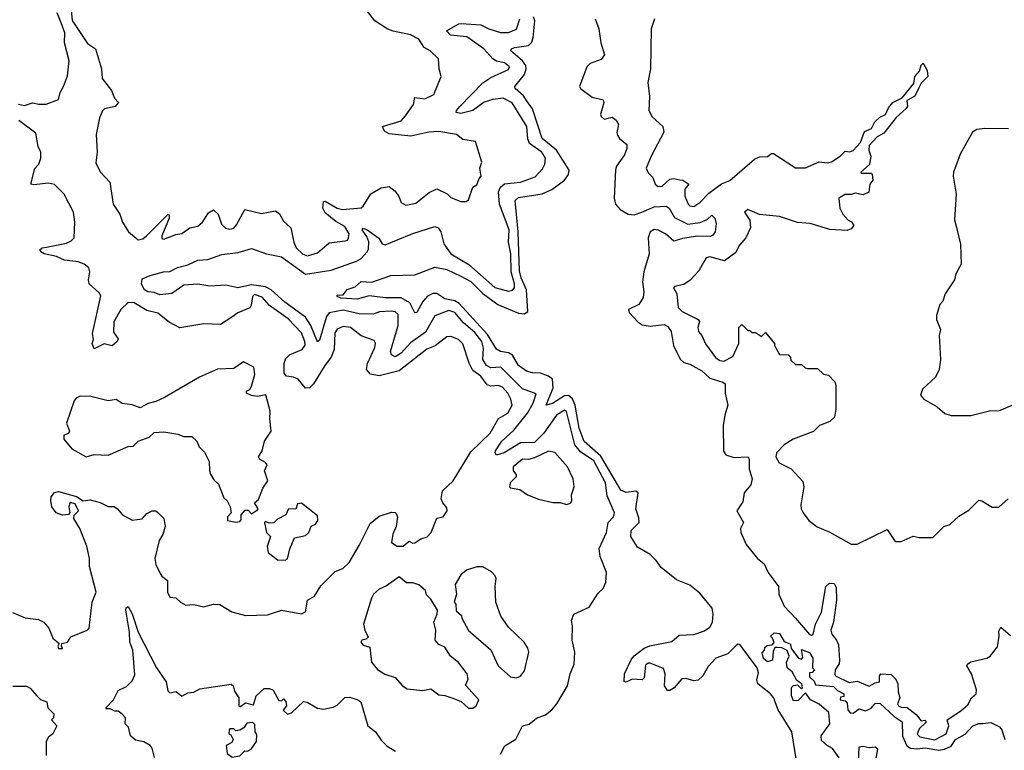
# Model space of a CAD drawing. Extents: x 2472589 to 2662339, y 701009 to 849030.
# Tile 137 of 256: x 2570181 to 2575123, y 747681 to 751351. Entities that reach past the tile are written whole.
import ezdxf

# ---------------------------------------------------------------- set-up
doc = ezdxf.new("R2010")
doc.units = 0

msp = doc.modelspace()

# ---------------------------------------------------------------- linework, layer by layer
at = {"layer": '0CON05XD'}
for points in [[(2570175, 750927.1), (2570205, 750920), (2570245, 750934.2), (2570276.1, 750926.1), (2570313.9, 750926.1), (2570375, 750950), (2570384, 750985), (2570401.4, 751015), (2570420.6, 751069.4), (2570429.5, 751145), (2570406, 751235), (2570407.5, 751285), (2570389.2, 751335), (2570368.8, 751385)], [(2570438.7, 751398.7), (2570445, 751346.7), (2570521.2, 751231.2), (2570562, 751205), (2570590.8, 751105), (2570594, 751055), (2570641.2, 750995), (2570656.4, 750956.4), (2570677.5, 750935), (2570660, 750915), (2570606.2, 750903.8), (2570596.2, 750893.8), (2570581.7, 750858.3), (2570564.5, 750775), (2570570, 750685), (2570562.6, 750632.6), (2570585, 750586.2), (2570633.8, 750535), (2570649.4, 750425), (2570682.9, 750375), (2570697.1, 750335), (2570727.1, 750285), (2570775, 750245.8), (2570799.4, 750250.6), (2570817.5, 750265), (2570925, 750373.3), (2570931.7, 750371.7), (2570930.8, 750355), (2570894.5, 750265.5), (2570895, 750252.5), (2570905, 750248), (2570965, 750272), (2570995, 750277.5), (2571034.2, 750305.8), (2571075, 750314), (2571099.2, 750335), (2571128.3, 750381.7), (2571153.6, 750396.4), (2571177.5, 750375), (2571194.5, 750324.5), (2571214.6, 750304.6), (2571235, 750298.6), (2571255, 750304), (2571269.8, 750320.2), (2571311.4, 750398.6), (2571395, 750377.5), (2571465, 750391.2), (2571485, 750376.2), (2571505, 750340), (2571541.2, 750305), (2571556.1, 750233.9), (2571568.6, 750205), (2571600, 750175), (2571625, 750165.7), (2571675, 750180.8), (2571735, 750230.8), (2571815, 750240), (2571825.7, 750244.3), (2571831.2, 750255), (2571834, 750275), (2571812.1, 750312.1), (2571767.8, 750337.8), (2571715, 750380.8), (2571702, 750405), (2571705, 750437.5), (2571715, 750440), (2571774.6, 750404.6), (2571802, 750398), (2571894.1, 750405.9), (2571905.6, 750414.4), (2571944.2, 750475.8), (2571995, 750506.2), (2572035, 750512.5), (2572065, 750490), (2572083.6, 750463.6), (2572095, 750432.5), (2572119.3, 750419.3), (2572169.7, 750430.3), (2572236, 750484), (2572275, 750501.2), (2572326.1, 750476.1), (2572345, 750457.5), (2572395, 750437.5), (2572421.7, 750438.3), (2572433, 750447), (2572455, 750510), (2572475, 750522.5), (2572486.4, 750553.6), (2572497.5, 750565), (2572490, 750605), (2572500, 750635), (2572469.3, 750739.3), (2572405, 750750), (2572374, 750774), (2572285, 750788.9), (2572233.9, 750786.1), (2572145, 750765.6), (2572035, 750778), (2572011.7, 750791.7), (2572002.5, 750815), (2572095, 750843.8), (2572117.5, 750867.5), (2572157.5, 750925), (2572165, 750960), (2572215, 750953.8), (2572260, 750975), (2572296.7, 751065), (2572286.7, 751105), (2572283.3, 751155), (2572241.2, 751195), (2572211.9, 751211.9), (2572185, 751252.5), (2572142.5, 751275), (2572055, 751292.7), (2572025, 751304.5), (2571964.2, 751345), (2571915.8, 751405)], [(2572595, 747662.5), (2572615.8, 747704.2), (2572671.7, 747738.3), (2572705, 747803.8), (2572737.7, 747812.3), (2572775, 747842.5), (2572820.7, 747859.3), (2572852.5, 747885), (2572876.7, 747915), (2572930, 748005), (2572943.3, 748065), (2572963.3, 748115), (2572966.7, 748175), (2572953.3, 748235), (2572956.2, 748305), (2572950, 748335), (2572962.5, 748365), (2573039.3, 748400.7), (2573085, 748470), (2573110, 748495), (2573122.5, 748525), (2573126.7, 748575), (2573094, 748655), (2573088.8, 748695), (2573126, 748775), (2573134.1, 748825.9), (2573161.2, 748855), (2573166.2, 748875), (2573129.5, 748959.5), (2573121.5, 749025), (2573063.2, 749135), (2572995, 749180.4), (2572966.6, 749215), (2572925, 749383.3), (2572915, 749390), (2572875, 749364.5), (2572811.3, 749275), (2572765, 749227.9), (2572695, 749225.4), (2572612, 749175), (2572575, 749164), (2572566.7, 749175), (2572568.8, 749185), (2572600.5, 749235), (2572660.5, 749289.5), (2572730.3, 749375), (2572758.6, 749425), (2572772.5, 749472.5), (2572705, 749496.5), (2572596.4, 749606.4), (2572545, 749602.9), (2572523.8, 749615), (2572505.5, 749645), (2572508.2, 749701.8), (2572501.1, 749735), (2572465, 749779.3), (2572408.7, 749828.7), (2572365, 749880), (2572335, 749890.8), (2572265, 749864.3), (2572217.8, 749782.2), (2572141.9, 749728.1), (2572095, 749675.7), (2572065, 749658), (2572047.5, 749667.5), (2572042.5, 749685), (2572080, 749815), (2572080, 749870), (2572065, 749883.3), (2572045, 749886.9), (2571986.4, 749883.6), (2571955, 749872.5), (2571885, 749873.8), (2571805, 749891.4), (2571735, 749879.5), (2571720.3, 749859.7), (2571685, 749741.2), (2571675, 749733.3), (2571642.2, 749815), (2571615, 749856.9), (2571511.7, 749931.7), (2571443.8, 749995), (2571415, 750008.7), (2571345, 750019.7), (2571275, 750003.9), (2571215, 750018.1), (2571135, 750012), (2571075, 750023.5), (2571005, 750017.5), (2570945, 749975.5), (2570885, 749969.4), (2570855, 749981.1), (2570823.3, 749985), (2570806.7, 749995), (2570793, 750023), (2570795, 750048.8), (2570835, 750067.1), (2570902.5, 750085), (2570935, 750086.9), (2570973.6, 750106.4), (2571025, 750120.5), (2571075, 750143.3), (2571125, 750146.2), (2571195, 750172.2), (2571278.3, 750181.7), (2571345, 750202), (2571420, 750175), (2571495, 750159.5), (2571615, 750073.8), (2571745, 750093.6), (2571871.4, 750138.6), (2571895, 750151.9), (2571925, 750185.6), (2571932.1, 750197.9), (2571932.9, 750235), (2571922.7, 750262.7), (2571900.4, 750295), (2571905, 750304.2), (2571925, 750296.4), (2571983.3, 750253.3), (2572000, 750225), (2572015, 750220), (2572153.4, 750276.6), (2572265, 750312), (2572281.2, 750305), (2572295.5, 750285.5), (2572310, 750225), (2572345.6, 750175), (2572435, 750121.5), (2572565, 750005.5), (2572635, 749988.1), (2572655, 749992.9), (2572664.4, 750005), (2572664.6, 750025), (2572647.4, 750085), (2572645.3, 750175), (2572634.1, 750234.1), (2572637.8, 750295), (2572588.9, 750425), (2572584.1, 750485.9), (2572595, 750510.6), (2572615, 750526.5), (2572695, 750534.5), (2572767.6, 750562.4), (2572805, 750602.5), (2572816.2, 750625), (2572820, 750655), (2572801.2, 750685), (2572739.6, 750729.6), (2572732, 750752), (2572726.5, 750815), (2572653.1, 750933.1), (2572607.6, 750957.6), (2572555, 750951.1), (2572513.1, 750936.9), (2572455, 750894.5), (2572395, 750880), (2572372.5, 750885), (2572373.8, 750895), (2572390.8, 750915), (2572505, 751034.4), (2572545, 751061.5), (2572635, 751100.8), (2572640, 751115), (2572615, 751134.4), (2572575, 751143.3), (2572555, 751154.4), (2572511.1, 751205), (2572425.3, 751265.3), (2572343.3, 751273.3), (2572322.5, 751295), (2572385, 751330.6), (2572397.6, 751332.4), (2572495, 751325.5), (2572535, 751305.4), (2572595, 751287.1), (2572635, 751287.5), (2572675, 751304), (2572690.6, 751355)], [(2574078.6, 747638.6), (2574056.2, 747775), (2573988, 747885), (2573965, 747946.7), (2573950, 747965), (2573885.6, 748015.6), (2573881.4, 748035), (2573889.3, 748070.7), (2573882.1, 748095), (2573795, 748212.9), (2573785, 748214.3), (2573775, 748206.9), (2573735, 748165.9), (2573675, 748143.8), (2573636.9, 748103.1), (2573609.1, 748055), (2573585.7, 748034.3), (2573565, 748030), (2573525, 748042.2), (2573505, 748040), (2573465.3, 747994.7), (2573445, 747981.4), (2573431.7, 747981.7), (2573417.3, 748005), (2573421.2, 748065), (2573412.6, 748092.6), (2573345, 748119.4), (2573335, 748120), (2573321.5, 748108.5), (2573315.5, 748045), (2573305.8, 748035), (2573255, 748038.6), (2573225, 748024.4), (2573215, 748026.7), (2573217.1, 748065), (2573251.4, 748138.6), (2573265, 748155.8), (2573315, 748194), (2573343.6, 748206.4), (2573455, 748227.5), (2573490.7, 748259.3), (2573565, 748262.7), (2573618.9, 748281.1), (2573645, 748300.6), (2573657.9, 748325), (2573662.2, 748365), (2573657.5, 748395), (2573595, 748471.2), (2573545, 748510.6), (2573477.8, 748537.8), (2573400.3, 748600.3), (2573375.5, 748635.5), (2573345, 748664.6), (2573281.3, 748701.3), (2573248.7, 748755), (2573249.5, 748785), (2573290, 748825), (2573289.1, 748849.1), (2573273.2, 748895), (2573285.3, 748975.3), (2573273.5, 748983.5), (2573225, 748976.4), (2573198.1, 748988.1), (2573098.4, 749158.4), (2573015, 749232.7), (2572989.4, 749299.4), (2572968.3, 749415), (2572955, 749447.1), (2572935, 749464), (2572915, 749462.7), (2572855, 749422.7), (2572824.3, 749414.3), (2572858.4, 749501.6), (2572854.7, 749545), (2572835, 749561.2), (2572795, 749575.3), (2572755, 749576.7), (2572725, 749585.6), (2572684.1, 749614.1), (2572655, 749665.4), (2572635, 749677.2), (2572594.6, 749684.6), (2572575, 749696.9), (2572529.8, 749769.8), (2572386.5, 749926.5), (2572365, 749938.9), (2572315, 749948.4), (2572275, 749975.4), (2572255, 749976.7), (2572227.8, 749962.2), (2572204.4, 749935), (2572175, 749880), (2572165, 749878.8), (2572139.6, 749929.6), (2572095, 749953.3), (2572015, 749954.6), (2571935.5, 749964.5), (2571875, 749948), (2571795, 749952), (2571775, 749960), (2571775, 749967.5), (2571805, 749970), (2571825, 749996.2), (2571865, 750010), (2571895, 750035.6), (2571947.7, 750032.3), (2572044.2, 750065.8), (2572165, 750069.2), (2572265, 750108.6), (2572325, 750096.4), (2572395, 750062.9), (2572445, 750035.4), (2572506, 749976), (2572581.2, 749921.2), (2572685, 749877.7), (2572715.5, 749874.5), (2572731.4, 749885), (2572725.3, 749995), (2572698.4, 750055), (2572690.3, 750090.3), (2572682.2, 750285), (2572667.4, 750442.6), (2572685, 750458.5), (2572803.4, 750476.6), (2572851.3, 750498.7), (2572915.7, 750544.3), (2572936.2, 750573.8), (2572939.7, 750595), (2572875.8, 750695), (2572803.6, 750755), (2572755, 750902.9), (2572725.5, 750945), (2572708.9, 750968.9), (2572667.5, 751005), (2572665.8, 751015), (2572714.8, 751075.2), (2572723.1, 751105), (2572720.8, 751120.8), (2572704.8, 751144.8), (2572645.7, 751195), (2572648.8, 751205), (2572665, 751211.8), (2572735, 751222.1), (2572751.2, 751238.8), (2572757.8, 751262.2), (2572765.9, 751345), (2572760, 751365)], [(2573070, 751355), (2573088, 751305), (2573097.3, 751235), (2573116.9, 751175), (2573098.9, 751151.1), (2573045, 751130.6), (2573026.9, 751115), (2572990.8, 751015), (2572996.2, 751005), (2573055, 750961.2), (2573109.2, 750949.2), (2573113.3, 750935), (2573096.7, 750875), (2573100, 750865), (2573115, 750851.2), (2573155, 750861.2), (2573175, 750846.2), (2573186.9, 750825), (2573178.1, 750785), (2573180.9, 750770.9), (2573191.2, 750755), (2573228.8, 750725), (2573229.2, 750705), (2573217.5, 750672.5), (2573176.7, 750615), (2573172.3, 750597.7), (2573164.1, 750455), (2573171.6, 750425), (2573195, 750397.5), (2573234.7, 750374.7), (2573265, 750371.5), (2573304.3, 750384.3), (2573365, 750411.2), (2573425.3, 750415.3), (2573441.1, 750405), (2573467.6, 750357.6), (2573535, 750323.3), (2573597.3, 750332.7), (2573631.9, 750348.1), (2573655, 750370), (2573670, 750355), (2573676.7, 750325), (2573671.2, 750285), (2573660.9, 750269.1), (2573647.4, 750262.6), (2573584.5, 750264.5), (2573507.8, 750252.2), (2573465, 750238), (2573421.9, 750275), (2573385.6, 750294.4), (2573365, 750297.7), (2573345.6, 750285), (2573335.5, 750255), (2573341.1, 750175), (2573312.9, 750085), (2573306.2, 750035), (2573313.4, 749985), (2573310, 749955), (2573288.9, 749921.1), (2573236.2, 749895), (2573240.3, 749880.3), (2573285, 749832), (2573305, 749818.8), (2573345, 749811.4), (2573415, 749820), (2573435, 749810.5), (2573450.4, 749785), (2573461.9, 749715), (2573496.7, 749646.7), (2573515, 749628.9), (2573545, 749621.5), (2573605, 749586.9), (2573645, 749550.4), (2573710.2, 749530.2), (2573721.5, 749521.5), (2573722.7, 749475), (2573735.4, 749415), (2573719.6, 749365), (2573712.2, 749312.2), (2573713.4, 749183.4), (2573726, 749166), (2573765, 749152.7), (2573836.7, 749155), (2573842, 749142), (2573841.8, 749095), (2573858, 749045), (2573850.3, 749015), (2573816.8, 748975), (2573810.4, 748929.6), (2573781.2, 748885), (2573813.8, 748825), (2573799.4, 748795), (2573800.3, 748775), (2573826.8, 748715), (2573885, 748645.6), (2573917.8, 748617.8), (2573938.2, 748575), (2573990, 748505), (2573991.2, 748465), (2574018.8, 748405), (2574075.5, 748345.5), (2574145, 748262.9), (2574155, 748259.2), (2574163.8, 748265), (2574175.3, 748314.7), (2574205.8, 748375), (2574228.1, 748505), (2574245, 748521.4), (2574269.6, 748519.6), (2574278.5, 748498.5), (2574280.5, 748435), (2574265.7, 748325), (2574252.7, 748285), (2574257.3, 748265), (2574281.3, 748235), (2574290.8, 748210.8), (2574296.7, 748135), (2574293.5, 748116.5), (2574274, 748085), (2574271.7, 748061.7), (2574275.6, 748055), (2574345, 748022.5), (2574385, 748029.2), (2574445, 748003.1), (2574475, 748021.2), (2574496.7, 748025), (2574496.7, 748055), (2574503.9, 748066.1), (2574555, 748062), (2574578.6, 748038.6), (2574589.3, 748015), (2574589.6, 747975), (2574598.6, 747945), (2574586.5, 747915), (2574591.5, 747905), (2574605, 747897.9), (2574635, 747896.7), (2574681.2, 747861.2), (2574705, 747830), (2574725, 747832.5), (2574732.5, 747825), (2574695, 747790), (2574685, 747762.5), (2574698.7, 747748.7), (2574775, 747734.7), (2574830.7, 747765), (2574844.3, 747805), (2574836.7, 747835), (2574905, 747880), (2574939.3, 747910.7), (2574958.8, 747945), (2574981.2, 747965), (2574983.3, 747985), (2574958, 748065), (2574935.8, 748105), (2574938, 748115), (2574955, 748126.7), (2575035, 748144.6), (2575052.9, 748155), (2575088.2, 748201.8), (2575097.1, 748255), (2575095, 748280), (2575105, 748300), (2575155, 748257.5)], [(2573367.5, 751355), (2573350, 751305), (2573348, 751105), (2573333.8, 751035), (2573342, 750965), (2573339.2, 750895), (2573355, 750863.8), (2573408.8, 750815), (2573413.6, 750786.4), (2573350, 750665), (2573326.2, 750605), (2573335, 750582.5), (2573358.3, 750558.3), (2573371.2, 750525), (2573385, 750512.5), (2573405, 750515.8), (2573445, 750550), (2573465, 750553.3), (2573495, 750546.7), (2573510, 750545), (2573540, 750525), (2573520.3, 750499.7), (2573520, 750465), (2573535.8, 750425), (2573545, 750415.8), (2573565, 750413.1), (2573595, 750432.9), (2573640, 750480), (2573703.1, 750526.9), (2573745, 750543.1), (2573869.3, 750650.7), (2573895, 750662.7), (2573935, 750663.5), (2573955, 750678.8), (2573965, 750678.8), (2574075, 750606.7), (2574125, 750606.7), (2574193.6, 750636.4), (2574235, 750632.5), (2574255, 750637.5), (2574300, 750665), (2574325, 750690), (2574347.5, 750687.5), (2574365, 750694), (2574400.8, 750735), (2574420.8, 750789.2), (2574455.7, 750805), (2574472.7, 750837.3), (2574498.3, 750861.7), (2574526, 750875), (2574541.8, 750908.2), (2574564.4, 750935.6), (2574610.8, 750959.2), (2574669.4, 751030.6), (2574674.6, 751065.4), (2574696.9, 751093.1), (2574705, 751122.5), (2574715, 751132.5), (2574735.7, 751095.7), (2574738.8, 751065), (2574705, 751032.5), (2574692, 751005), (2574673.2, 750966.8), (2574633.3, 750945), (2574636.7, 750915), (2574630, 750905), (2574579.8, 750860.2), (2574518.3, 750781.7), (2574485, 750762), (2574445, 750720), (2574442.5, 750695), (2574452.5, 750665), (2574447, 750623), (2574402.5, 750585), (2574405, 750580), (2574455, 750580), (2574460, 750575), (2574462.5, 750545), (2574447.5, 750525), (2574443.8, 750485), (2574415, 750470.8), (2574375, 750480), (2574355, 750472.5), (2574325, 750473.3), (2574292.5, 750455), (2574297.5, 750405), (2574312.5, 750375), (2574340, 750345), (2574356.4, 750336.4), (2574367, 750317), (2574355, 750300), (2574335, 750292.5), (2574247, 750297), (2574148.3, 750328.3), (2574085, 750333.3), (2573995, 750362.5), (2573895, 750372.5), (2573835, 750397.1), (2573818.8, 750385), (2573846.2, 750345), (2573848.6, 750305), (2573826.5, 750255), (2573793, 750217), (2573775, 750181.9), (2573719.3, 750140.7), (2573645, 750160.8), (2573625.8, 750154.2), (2573615.6, 750134.4)], [(2570145, 748374), (2570207.7, 748347.7), (2570275, 748338.8), (2570302.5, 748325), (2570327.5, 748295), (2570347.5, 748245), (2570378.3, 748218.3), (2570372.5, 748205), (2570375, 748192.5), (2570396.4, 748193.6), (2570390, 748205), (2570391.7, 748218.3), (2570420, 748225), (2570438.3, 748251.7), (2570520, 748285), (2570530, 748295), (2570544.2, 748425), (2570563.9, 748476.1), (2570531.2, 748605), (2570531.2, 748645), (2570517.5, 748707.5), (2570483.3, 748795), (2570452.5, 748845), (2570455, 748862.5), (2570476.7, 748885), (2570459.5, 748919.5), (2570435, 748926.7), (2570428, 748905), (2570433.3, 748875), (2570425, 748866.7), (2570395, 748862.5), (2570364.4, 748874.4), (2570342.5, 748905), (2570337, 748937), (2570338.8, 748955), (2570355, 748976.2), (2570375, 748981.2), (2570466.4, 748956.4), (2570500, 748935), (2570535, 748938.8), (2570585, 748926), (2570625, 748906.2), (2570655, 748906.2), (2570672.5, 748895), (2570697.5, 748865), (2570745, 748836.7), (2570795, 748843.3), (2570819.5, 748870.5), (2570845, 748883.8), (2570864, 748884), (2570875, 748876.2), (2570903.8, 748845), (2570911.2, 748805), (2570900, 748765), (2570881.2, 748735), (2570858.8, 748645), (2570864, 748615), (2570885, 748572.5), (2570895, 748556.7), (2570922.5, 748535), (2570923.3, 748475), (2570935, 748450), (2570965, 748447.5), (2570987.5, 748425), (2571015, 748410), (2571055, 748413.8), (2571105, 748402), (2571154.1, 748415.9), (2571185, 748413.3), (2571245, 748376.2), (2571315, 748358), (2571425, 748361.2), (2571495, 748385.8), (2571595, 748366.2), (2571615, 748377.5), (2571625.8, 748435), (2571660, 748455), (2571693.2, 748506.8), (2571765, 748578.8), (2571803.3, 748595), (2571833.8, 748625), (2571885, 748710), (2571939.5, 748820.5), (2571985, 748856.7), (2572047, 748877), (2572065, 748876.7), (2572070.7, 748870.7), (2572076.7, 748855), (2572070, 748805), (2572053.6, 748766.4), (2572047.5, 748725), (2572075, 748706.7), (2572105, 748707.5), (2572135, 748732.5), (2572155, 748722.5), (2572165, 748723.8), (2572195, 748743.3), (2572225.8, 748754.2), (2572246.2, 748775), (2572275, 748847.5), (2572306.1, 748853.9), (2572326.7, 748885), (2572325, 748900), (2572304.2, 748924.2), (2572296.7, 748945), (2572303.8, 748985), (2572357.5, 749035), (2572445, 749181.2), (2572542.5, 749275), (2572585, 749348), (2572630.8, 749375), (2572652, 749415), (2572646.9, 749445), (2572631.9, 749475), (2572604.2, 749505), (2572585, 749513.3), (2572545, 749510), (2572527.1, 749517.1), (2572495, 749560), (2572455, 749588.6), (2572436.5, 749626.5), (2572405, 749723.3), (2572384.2, 749744.2), (2572345, 749759.2), (2572325, 749758), (2572266.6, 749713.4), (2572225, 749695.6), (2572085, 749586.7), (2571985, 749562.7), (2571941.5, 749571.5), (2571922.2, 749595), (2571926.1, 749625), (2571963.1, 749705), (2571966.6, 749726.6), (2571960.3, 749740.3), (2571895, 749762.9), (2571842, 749805), (2571805, 749810), (2571775, 749797.5), (2571761.9, 749778.1), (2571759.2, 749695), (2571744.7, 749655.3), (2571711.8, 749615), (2571655, 749522.5), (2571635, 749502), (2571615, 749500), (2571579.2, 749545), (2571555, 749555.4), (2571520.2, 749560.2), (2571507.9, 749575), (2571508.4, 749625), (2571515, 749648.1), (2571535, 749667.1), (2571598.1, 749695), (2571613.4, 749716.6), (2571612.2, 749735), (2571595, 749777.8), (2571528.5, 749848.5), (2571435, 749915.4), (2571397.5, 749957.5), (2571359.2, 749970.8), (2571348.8, 749961.2), (2571342.8, 749917.2), (2571335.4, 749904.6), (2571275, 749879.3), (2571245, 749857.3), (2571189.5, 749820.5), (2571105, 749823), (2570985, 749803.8), (2570931.8, 749831.8), (2570875, 749876.7), (2570819.7, 749889.7), (2570755, 749928.8), (2570725, 749931.2), (2570688.2, 749895), (2570653.5, 749833.5), (2570651.1, 749781.1), (2570675, 749747.5), (2570670, 749735), (2570645, 749713.3), (2570605, 749722.5), (2570555, 749697.5), (2570544, 749725), (2570550.8, 749745), (2570545.6, 749775), (2570587.5, 749965), (2570579.8, 749979.8), (2570529.2, 750025), (2570525.7, 750045), (2570533.5, 750085), (2570528.2, 750105), (2570505, 750123.5), (2570475, 750134.5), (2570405, 750143.5), (2570365, 750161.4), (2570303.3, 750175), (2570286.2, 750185), (2570282, 750195), (2570294.2, 750205.8), (2570315, 750208), (2570415, 750229.4), (2570439.8, 750240.2), (2570454.3, 750255), (2570457.1, 750335), (2570450.4, 750385), (2570403.3, 750475), (2570355, 750522.9), (2570325, 750530), (2570251.2, 750521.2), (2570236.7, 750525), (2570256, 750604), (2570276.7, 750625), (2570286.7, 750655), (2570286.2, 750685), (2570274.2, 750714.2), (2570261.7, 750781.7), (2570176.7, 750845)], [(2575143.6, 750803.6), (2575025, 750805.4), (2574985, 750798.9), (2574964.1, 750785.9), (2574901.2, 750675), (2574868.8, 750585), (2574866.2, 750565), (2574881.2, 750475), (2574873.9, 750346.1), (2574883.3, 750306.7), (2574903, 750223), (2574906.4, 750123.6), (2574880, 750075), (2574873.3, 750045), (2574826.7, 749975), (2574815, 749937.5), (2574799.3, 749920.7), (2574783.3, 749865), (2574783.3, 749845), (2574803.3, 749795), (2574796.7, 749765), (2574803.3, 749645), (2574796.7, 749595), (2574777.5, 749555), (2574712.5, 749495), (2574702.5, 749465), (2574720, 749445), (2574786.1, 749406.1), (2574825, 749373.3), (2574856.4, 749363.6), (2574955, 749363.3)], [(2573615.6, 750134.4), (2573590.6, 750089.4), (2573546.9, 750043.1), (2573515, 750021.2), (2573468.3, 750011.7), (2573462.5, 750005), (2573480, 749975), (2573486, 749905), (2573506.2, 749885), (2573586.9, 749845), (2573592.5, 749835), (2573585.5, 749805), (2573587.8, 749785), (2573605.6, 749765), (2573623, 749723), (2573673.8, 749655), (2573695, 749640), (2573715, 749635.8), (2573760.5, 749659.5), (2573790, 749725), (2573790, 749805), (2573805, 749820), (2573835, 749790), (2573845, 749790), (2573855, 749780), (2573875, 749780), (2573905, 749760), (2573925, 749780), (2573970, 749725), (2573970, 749715), (2573995, 749670), (2574038.3, 749668.3), (2574050, 749655), (2574051.7, 749641.7), (2574075, 749620), (2574105, 749620), (2574123, 749603), (2574135, 749600), (2574185, 749600), (2574215, 749570), (2574240, 749565), (2574271.7, 749531.7), (2574277.5, 749515), (2574277.5, 749395), (2574270, 749355), (2574247, 749333), (2574195, 749312.5), (2574165, 749282.5), (2574062.5, 749245), (2574017.5, 749215), (2573980, 749175), (2573976.7, 749155), (2573993.8, 749125), (2574053.3, 749095), (2574111.7, 749031.7), (2574116.7, 749005), (2574102.5, 748915), (2574103.3, 748895), (2574113.3, 748875), (2574142.5, 748835), (2574183.9, 748803.9), (2574247.7, 748777.7), (2574355, 748717.5), (2574385, 748717.5), (2574535, 748790), (2574575, 748730), (2574605, 748730), (2574665, 748757.5), (2574695, 748750), (2574765, 748750), (2574820, 748805), (2574850, 748815), (2574895, 748857.5), (2574945, 748887.5), (2574995, 748937.5), (2575010, 748935), (2575063, 748903), (2575095, 748902.5), (2575142.5, 748945)], [(2571265, 748827.5), (2571285, 748830), (2571291.7, 748838.3), (2571292.5, 748865), (2571313, 748887), (2571327, 748887), (2571345, 748870), (2571375, 748890), (2571377.5, 748895), (2571360, 748925), (2571378.8, 748941.2), (2571401.2, 748998.8), (2571426.7, 749035), (2571410, 749085), (2571422.5, 749115), (2571415, 749127.5), (2571385, 749143.3), (2571380, 749155), (2571397.5, 749185), (2571410, 749235), (2571442.5, 749285), (2571436.1, 749346.1), (2571438.8, 749385), (2571416.1, 749466.1), (2571375, 749458.8), (2571343.6, 749463.6), (2571320, 749475), (2571320, 749485), (2571336.4, 749493.6), (2571345, 749510), (2571360.7, 749569.3), (2571356.4, 749606.4), (2571305, 749632.5), (2571255, 749600), (2571174.2, 749595.8), (2571084.1, 749555.9), (2570907.1, 749452.9), (2570865, 749433.3), (2570825, 749423.3), (2570785, 749401.2), (2570745, 749416.7), (2570695, 749423.3), (2570665, 749443.8), (2570625, 749436.2), (2570538.3, 749458.3), (2570485, 749460), (2570465, 749450.8), (2570455, 749436.7), (2570415.8, 749325), (2570430.8, 749285), (2570425, 749273.3), (2570402.5, 749265), (2570402.5, 749245), (2570442.5, 749195), (2570515, 749156.2), (2570555, 749166.7), (2570625, 749163.3), (2570725, 749207.5), (2570750.7, 749209.3), (2570776.2, 749233.8), (2570830, 749255), (2570855, 749277.5), (2570905, 749281.2), (2570975, 749270), (2571005, 749257.5), (2571045, 749257.5), (2571070, 749235), (2571082.5, 749205), (2571108.3, 749178.3), (2571131.7, 749131.7), (2571133.3, 749085), (2571139.3, 749069.3), (2571155, 749040), (2571178.3, 749018.3), (2571205, 748950), (2571222.5, 748935), (2571237.5, 748905), (2571242.5, 748875), (2571223.3, 748855), (2571223.8, 748835), (2571265, 748827.5)], [(2574955, 749363.3), (2575055, 749388.8), (2575095, 749386.7), (2575185.7, 749424.3)], [(2572925, 748915.7), (2572945, 748922), (2572952.5, 748935), (2572950.8, 748965), (2572963.3, 749005), (2572958.8, 749045), (2572931.2, 749105), (2572867.3, 749177.3), (2572835, 749184), (2572765, 749150), (2572735, 749142), (2572705, 749143.3), (2572657.5, 749105), (2572657.3, 749087.3), (2572672.5, 749065), (2572672.5, 749055), (2572642.5, 749025), (2572640, 749005), (2572645, 749000), (2572691.7, 748991.7), (2572730, 748965), (2572785, 748942.5), (2572857, 748927), (2572894.1, 748925.9), (2572925, 748915.7)], [(2571513, 748637), (2571525, 748642.5), (2571536.2, 748693.8), (2571560.7, 748749.3), (2571615, 748760), (2571632.5, 748775), (2571643.3, 748806.7), (2571665, 748817.5), (2571677.5, 748835), (2571675, 748860), (2571595, 748922.5), (2571575, 748920), (2571567, 748893), (2571530, 748895), (2571515.9, 748864.1), (2571475, 748842.5), (2571456.1, 748823.9), (2571432.5, 748822.5), (2571415, 748830), (2571410, 748825), (2571420, 748775), (2571440, 748755), (2571422.5, 748705), (2571427.5, 748675), (2571475, 748637.5), (2571513, 748637)], [(2572675, 748046.2), (2572695, 748053.8), (2572715, 748080), (2572735.8, 748174.2), (2572732, 748195), (2572713.8, 748225), (2572635, 748300), (2572596.7, 748355), (2572570, 748425), (2572567.5, 748505), (2572572.5, 748545), (2572568.3, 748558.3), (2572548.3, 748578.3), (2572505, 748603.3), (2572475, 748603.3), (2572423.9, 748586.1), (2572395, 748562.5), (2572367.5, 748515), (2572373.3, 748465), (2572362.5, 748425), (2572370, 748415), (2572371.7, 748381.7), (2572398.3, 748358.3), (2572400, 748345), (2572433.6, 748283.6), (2572546.4, 748186.4), (2572582.5, 748105), (2572645, 748050), (2572675, 748046.2)], [(2572455, 747893.3), (2572472.5, 747905), (2572486.2, 747935), (2572418.3, 748008.3), (2572431.7, 748038.3), (2572427.5, 748065), (2572383, 748123), (2572343.6, 748153.6), (2572315, 748200), (2572285, 748212.5), (2572266.7, 748235), (2572270, 748285), (2572260, 748325), (2572276.2, 748365), (2572277.5, 748385), (2572245, 748440), (2572223, 748463), (2572217.5, 748485), (2572185, 748512.5), (2572155, 748522.5), (2572123, 748523), (2572085, 748552.5), (2572022.3, 748507.7), (2571985, 748491.2), (2571956.7, 748465), (2571946, 748445), (2571906.7, 748315), (2571912.5, 748285), (2571929.5, 748250.5), (2571919.5, 748240.5), (2571897.5, 748235), (2571893.8, 748225), (2571905, 748210), (2571938.8, 748198.8), (2571946.7, 748125), (2571976.7, 748086.7), (2572014.1, 748064.1), (2572065, 748046.7), (2572102.5, 748005), (2572125, 747990.8), (2572205, 747981.4), (2572245, 747990), (2572285, 747960), (2572315, 747957.5), (2572355, 747943.3), (2572396.1, 747926.1), (2572433.9, 747893.9), (2572455, 747893.3)], [(2570856.7, 747645), (2570845, 747692.5), (2570835, 747706.2), (2570803.8, 747723.8), (2570762.3, 747732.3), (2570737.5, 747755), (2570727, 747797), (2570710, 747815), (2570712.5, 747845), (2570695, 747862.5), (2570675, 747877.5), (2570658.3, 747878.3), (2570635, 747890), (2570615, 747890), (2570612.5, 747895), (2570652.5, 747935), (2570675, 747982.5), (2570717.7, 748002.3), (2570745, 748030), (2570758.7, 748061.3), (2570749.1, 748185), (2570733.5, 748225), (2570732.7, 748275), (2570714.4, 748385), (2570715, 748397.5), (2570725, 748403.3), (2570745, 748367.5), (2570775.7, 748275), (2570867.5, 748095), (2570916.2, 748025), (2570925, 747980), (2570935, 747970), (2570966.1, 747976.1), (2570995, 747953.3), (2571025, 747970), (2571055, 747973.8), (2571085, 747990), (2571243, 748013), (2571252.5, 748005), (2571258.3, 747978.3), (2571280, 747945), (2571280, 747905), (2571285, 747900), (2571315, 747920), (2571355, 747910), (2571367.5, 747955), (2571408.3, 747991.7), (2571435, 747992.5), (2571453, 747983), (2571481.7, 747931.7), (2571495, 747930), (2571505, 747940), (2571517, 747927), (2571520, 747905), (2571503, 747883), (2571525, 747862.5), (2571545, 747870), (2571605, 747926.7), (2571623.9, 747923.9), (2571675, 747892.5), (2571705, 747887.5), (2571755, 747897.5), (2571775, 747907.5), (2571812.5, 747947.5), (2571838.1, 747948.1), (2571877.5, 747935), (2571893.3, 747925), (2571927.5, 747805), (2571967.5, 747775), (2571995, 747732.5), (2572025, 747702.5), (2572066.4, 747676.4)], [(2574295, 747644.2), (2574261.4, 747691.4), (2574233.3, 747705), (2574205, 747730), (2574203.3, 747755), (2574247.5, 747815), (2574241.7, 747871.7), (2574193, 747913), (2574150, 747935), (2574125, 747970), (2574088.3, 747931.7), (2574065, 747930), (2574054.2, 747955), (2574055, 747997.5), (2574065, 748007.5), (2574085, 748010), (2574105, 747990), (2574110, 747995), (2574107.5, 748015), (2574081.7, 748031.7), (2574057.5, 748075), (2574032.5, 748095), (2574030, 748125), (2574042.5, 748155), (2574033.6, 748183.6), (2574006.4, 748196.4), (2573981.7, 748198.3), (2573971.7, 748198.3), (2573963, 748177), (2573960, 748135), (2573935, 748126.7), (2573915, 748142.5), (2573908.3, 748171.7), (2573920, 748185), (2573921.7, 748198.3), (2573932.5, 748207.5), (2573958.3, 748211.7), (2573967.5, 748222.5), (2573960, 748245), (2573950, 748255), (2573968.3, 748271.7), (2573995, 748267.5), (2574018.8, 748228.8), (2574050, 748215), (2574053, 748193), (2574090, 748145), (2574105, 748140), (2574111.7, 748148.3), (2574105, 748187.5), (2574145, 748172.5), (2574162.5, 748145), (2574160, 748095), (2574170, 748085), (2574158.3, 748071.7), (2574145, 748070), (2574145, 748050), (2574168.3, 748028.3), (2574175, 748010), (2574265, 748001.2), (2574285, 747982.5), (2574317.5, 747965), (2574318.3, 747951.7), (2574301.7, 747948.3), (2574300, 747935), (2574325, 747930), (2574335, 747917.5), (2574337.5, 747885), (2574349.3, 747869.3), (2574365, 747867.5), (2574395, 747890), (2574425, 747880), (2574435, 747882.5), (2574455, 747892.5), (2574475, 747916), (2574498.3, 747918.3), (2574570.7, 747850.7), (2574610.5, 747825), (2574612.5, 747752.5), (2574633.8, 747703.8), (2574652.1, 747692.1), (2574685, 747688.2), (2574726, 747694), (2574795, 747681.8), (2574823.4, 747686.6), (2574856.9, 747703.1), (2574878.6, 747735), (2574927.4, 747762.6), (2574964.4, 747805), (2574995, 747816.1), (2575015, 747815.6), (2575055, 747820.6), (2575098.9, 747798.9), (2575110, 747785), (2575126, 747735)], [(2570147, 748003), (2570215, 748003.3), (2570233, 747993), (2570266.7, 747955), (2570285, 747936.7), (2570317.5, 747925), (2570322.5, 747895), (2570352.5, 747865), (2570350, 747845), (2570340, 747835), (2570367.5, 747805), (2570347.5, 747765), (2570325, 747747.5), (2570313.3, 747725), (2570313.8, 747655)], [(2571247, 747647), (2571285, 747653.8), (2571311.7, 747678.3), (2571325, 747677.5), (2571343, 747687), (2571370, 747725), (2571371.7, 747761.7), (2571362.5, 747775), (2571361.7, 747811.7), (2571351.7, 747821.7), (2571321.7, 747818.3), (2571306.4, 747793.6), (2571285, 747782.5), (2571265, 747780), (2571255, 747790), (2571235, 747790), (2571232.5, 747785), (2571230, 747765), (2571240, 747760), (2571252.5, 747735), (2571245, 747720), (2571217.5, 747705), (2571222.5, 747665), (2571247, 747647)], [(2574472.2, 747595), (2574487.7, 747687.7), (2574475, 747696.7), (2574445.6, 747694.4), (2574415, 747701.2), (2574393, 747697), (2574389.4, 747625)]]:
    msp.add_lwpolyline(points, dxfattribs=at)

doc.saveas('drawing.dxf')
